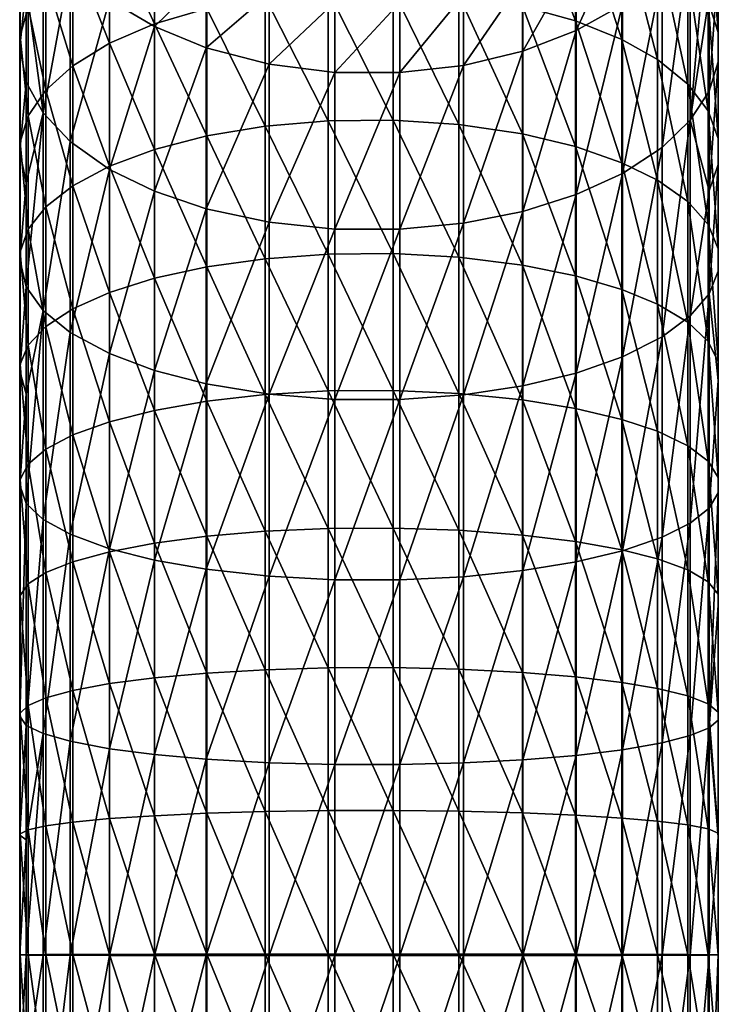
# Model space of a CAD drawing. Extents: x -0.024 to 0.029, y -0.143 to 0.024.
# Tile 8 of 54: x -0.012 to 0.012, y -0.062 to -0.028. Entities that reach past the tile are written whole.
import ezdxf

# ---------------------------------------------------------------- set-up
doc = ezdxf.new("R2010")
doc.units = 0
doc.layers.add('mesh', color=7, linetype='CONTINUOUS')

msp = doc.modelspace()

# ---------------------------------------------------------------- meshes
at = {"layer": 'mesh'}
mesh = msp.add_polyface(dxfattribs=at)
corners = [(0.008755, -0.024526, 0.230363), (0.00998, -0.029305, 0.23135), (0.008755, -0.028611, 0.232679), (0.00998, -0.02531, 0.229085), (0.011017, -0.03015, 0.229732), (0.011017, -0.026265, 0.227529), (0.011718, -0.031062, 0.227985), (0.011718, -0.027295, 0.225849), (0.012066, -0.032016, 0.226159), (0.012066, -0.028372, 0.224093), (0.012066, -0.032907, 0.224454), (0.012066, -0.029378, 0.222453), (0.012066, -0.021547, 0.219226), (0.012066, -0.025993, 0.22021), (0.012066, -0.024876, 0.221777), (0.012066, -0.022769, 0.21774), (0.01175, -0.027116, 0.218634), (0.01175, -0.023999, 0.216245), (0.00998, -0.033447, 0.233333), (0.008755, -0.032846, 0.234707), (0.011017, -0.034178, 0.231661), (0.011718, -0.034968, 0.229855), (0.01175, -0.033803, 0.222739), (0.01175, -0.03039, 0.220804), (0.011107, -0.03138, 0.21919), (0.011107, -0.025201, 0.214783), (0.011718, -0.02368, 0.223454), (0.011017, -0.022537, 0.225059), (0.00998, -0.021477, 0.226545), (0.008755, -0.020607, 0.227766), (0.010142, -0.026336, 0.213403), (0.011107, -0.022437, 0.212351), (0.010142, -0.023662, 0.21105), (0.010142, -0.032315, 0.217667), (0.008778, -0.033212, 0.216204), (0.008778, -0.027426, 0.212078), (0.008778, -0.024838, 0.209801), (0.007194, -0.028308, 0.211005), (0.007194, -0.033938, 0.21502)]
mesh.append_faces([[corners[k] for k in face] for face in [(0, 1, 2, 2), (3, 1, 0, 0), (3, 4, 1, 1), (5, 4, 3, 3), (5, 6, 4, 4), (7, 6, 5, 5), (7, 8, 6, 6), (9, 8, 7, 7), (9, 10, 8, 8), (11, 10, 9, 9), (12, 13, 14, 14), (15, 16, 13, 13), (17, 16, 15, 15), (2, 18, 19, 19), (1, 18, 2, 2), (4, 20, 1, 1), (6, 21, 4, 4), (22, 11, 23, 23), (22, 10, 11, 11), (24, 17, 25, 25), (24, 16, 17, 17), (23, 16, 24, 24), (23, 13, 16, 16), (11, 13, 23, 23), (11, 14, 13, 13), (9, 14, 11, 11), (9, 26, 14, 14), (7, 26, 9, 9), (7, 27, 26, 26), (5, 27, 7, 7), (5, 28, 27, 27), (3, 28, 5, 5), (0, 29, 3, 3), (30, 31, 32, 32), (30, 25, 31, 31), (33, 25, 30, 30), (33, 24, 25, 25), (30, 34, 33, 33), (30, 35, 34, 34), (32, 35, 30, 30), (32, 36, 35, 35), (37, 35, 36, 36), (38, 34, 35, 35)]])
mesh = msp.add_polyface(dxfattribs=at)
corners = [(0, -0.024), (0.000566, -0.023993, 0.007), (0.006212, -0.023182), (0.000004, -0.023948, 0.007), (0.005539, -0.023338, 0.007168), (0.005542, -0.023351, 0.007), (0.000566, -0.023979, 0.007168), (0.005494, -0.023146, 0.007615), (0.000564, -0.023908, 0.007403), (0.000561, -0.023782, 0.007615), (0.005523, -0.023269, 0.007403), (0.00091, -0.022615, 0.233479), (0.003172, -0.02709, 0.23559), (0.00091, -0.026918, 0.235919), (0.003172, -0.022809, 0.233162), (0.005354, -0.027466, 0.234872), (0.005354, -0.023233, 0.232471), (0.007165, -0.027969, 0.233908), (0.007165, -0.023801, 0.231544), (0.008755, -0.028611, 0.232679), (0.008755, -0.024526, 0.230363), (0.003172, -0.03153, 0.237716), (0.00091, -0.031381, 0.238056), (0.005354, -0.031854, 0.236973), (0.007165, -0.03229, 0.235977), (0.008755, -0.032846, 0.234707), (0.007194, -0.028308, 0.211005), (0.008778, -0.024838, 0.209801), (0.007194, -0.02579, 0.208789), (0.007194, -0.033938, 0.21502), (0.008778, -0.027426, 0.212078), (0.005359, -0.026548, 0.207984), (0.007194, -0.0211, 0.203724), (0.005359, -0.029011, 0.210151), (0.005359, -0.034517, 0.214077), (0.003322, -0.027077, 0.207422), (0.005359, -0.021962, 0.20303), (0.003322, -0.029501, 0.209554), (0.003322, -0.03492, 0.213419), (0.001142, -0.027348, 0.207134), (0.003322, -0.022564, 0.202546), (0.001142, -0.022871, 0.202299), (0.001142, -0.029752, 0.20925), (0.001142, -0.035127, 0.213083), (-0.001083, -0.027338, 0.207145), (-0.001083, -0.029743, 0.209261)]
mesh.append_faces([[corners[k] for k in face] for face in [(0, 1, 2, 2), (0, 3, 1, 1), (4, 5, 6, 6), (6, 1, 3, 3), (5, 1, 6, 6), (7, 8, 9, 9), (10, 6, 8, 8), (10, 4, 6, 6), (11, 12, 13, 13), (14, 12, 11, 11), (14, 15, 12, 12), (16, 15, 14, 14), (16, 17, 15, 15), (18, 17, 16, 16), (18, 19, 17, 17), (20, 19, 18, 18), (13, 21, 22, 22), (12, 21, 13, 13), (12, 23, 21, 21), (15, 23, 12, 12), (15, 24, 23, 23), (17, 24, 15, 15), (17, 25, 24, 24), (19, 25, 17, 17), (26, 27, 28, 28), (29, 30, 26, 26), (31, 28, 32, 32), (33, 28, 31, 31), (33, 26, 28, 28), (34, 26, 33, 33), (34, 29, 26, 26), (35, 31, 36, 36), (37, 31, 35, 35), (37, 33, 31, 31), (38, 33, 37, 37), (38, 34, 33, 33), (39, 40, 41, 41), (39, 35, 40, 40), (42, 35, 39, 39), (42, 37, 35, 35), (43, 37, 42, 42), (44, 39, 41, 41), (45, 42, 39, 39)]])
mesh = msp.add_polyface(dxfattribs=at)
corners = [(-0.011874, -0.032133, 0.225935), (-0.011895, -0.032461, 0.225307), (-0.011895, -0.028875, 0.223273), (-0.011874, -0.028505, 0.223877), (-0.0116, -0.031237, 0.227651), (-0.0116, -0.027492, 0.225528), (-0.011001, -0.030356, 0.229337), (-0.011001, -0.026498, 0.227148), (-0.010076, -0.02952, 0.230938), (-0.010076, -0.025553, 0.228688), (-0.008814, -0.028744, 0.232423), (-0.008814, -0.024677, 0.230117), (-0.007277, -0.028081, 0.233693), (-0.011874, -0.021708, 0.21903), (-0.0116, -0.023899, 0.223147), (-0.011874, -0.025023, 0.22157), (-0.011001, -0.034357, 0.231252), (-0.010076, -0.033633, 0.232907), (-0.008814, -0.032962, 0.234442), (-0.007277, -0.032387, 0.235755), (-0.010076, -0.021747, 0.226166), (-0.011001, -0.022796, 0.224696), (-0.011895, -0.025434, 0.220994), (-0.011092, -0.031132, 0.219595), (-0.011671, -0.026775, 0.219112), (-0.011671, -0.030083, 0.221304), (-0.011092, -0.024899, 0.21515), (-0.011671, -0.023626, 0.216698), (-0.011092, -0.022111, 0.212697), (-0.008816, -0.027256, 0.212284), (-0.007274, -0.02564, 0.208949), (-0.008816, -0.024655, 0.209995), (-0.008816, -0.033072, 0.216432), (-0.007274, -0.028169, 0.211174), (-0.01017, -0.026096, 0.213695), (-0.01017, -0.023402, 0.211325), (-0.01017, -0.032117, 0.217989), (-0.011895, -0.022158, 0.218483)]
mesh.append_faces([[corners[k] for k in face] for face in [(0, 1, 2, 2), (3, 0, 2, 2), (3, 4, 0, 0), (5, 4, 3, 3), (5, 6, 4, 4), (7, 6, 5, 5), (7, 8, 6, 6), (9, 8, 7, 7), (9, 10, 8, 8), (11, 10, 9, 9), (11, 12, 10, 10), (13, 14, 15, 15), (6, 16, 4, 4), (8, 17, 6, 6), (10, 18, 8, 8), (10, 19, 18, 18), (9, 20, 11, 11), (7, 21, 9, 9), (7, 14, 21, 21), (5, 14, 7, 7), (5, 15, 14, 14), (3, 15, 5, 5), (3, 22, 15, 15), (2, 22, 3, 3), (23, 24, 25, 25), (26, 24, 23, 23), (26, 27, 24, 24), (28, 27, 26, 26), (29, 30, 31, 31), (32, 33, 29, 29), (34, 31, 35, 35), (34, 29, 31, 31), (36, 29, 34, 34), (36, 32, 29, 29), (34, 23, 36, 36), (34, 26, 23, 23), (35, 26, 34, 34), (35, 28, 26, 26), (25, 2, 1, 1), (24, 2, 25, 25), (24, 22, 2, 2), (27, 22, 24, 24), (27, 37, 22, 22)]])
mesh = msp.add_polyface(dxfattribs=at)
corners = [(-0.006212, -0.023182), (-0.004435, -0.023587, 0.007), (0, -0.024), (0.000004, -0.023948, 0.007), (0.000566, -0.023979, 0.007168), (-0.004432, -0.023573, 0.007168), (0.000561, -0.023782, 0.007615), (0.000564, -0.023908, 0.007403), (-0.004419, -0.023503, 0.007403), (-0.007277, -0.023928, 0.231338), (-0.007277, -0.028081, 0.233693), (-0.008814, -0.024677, 0.230117), (-0.005482, -0.027545, 0.23472), (-0.005482, -0.023322, 0.232326), (-0.003476, -0.027159, 0.235459), (-0.003476, -0.022886, 0.233036), (-0.001316, -0.026945, 0.235868), (-0.001316, -0.022645, 0.23343), (0.00091, -0.026918, 0.235919), (0.00091, -0.022615, 0.233479), (-0.007277, -0.032387, 0.235755), (-0.008814, -0.028744, 0.232423), (-0.005482, -0.031923, 0.236816), (-0.003476, -0.031589, 0.23758), (-0.001316, -0.031404, 0.238003), (0.00091, -0.031381, 0.238056), (-0.001083, -0.027338, 0.207145), (0.001142, -0.022871, 0.202299), (-0.001083, -0.02286, 0.202308), (-0.001083, -0.029743, 0.209261), (0.001142, -0.027348, 0.207134), (-0.001083, -0.035119, 0.213095), (0.001142, -0.029752, 0.20925), (-0.003339, -0.027032, 0.207469), (-0.003339, -0.022513, 0.202587), (-0.003339, -0.02946, 0.209605), (-0.003339, -0.034886, 0.213475), (-0.005501, -0.026426, 0.208113), (-0.005501, -0.028898, 0.210288), (-0.005501, -0.034423, 0.214229), (-0.007274, -0.02564, 0.208949), (-0.005501, -0.021823, 0.203142), (-0.007274, -0.028169, 0.211174), (-0.007274, -0.033824, 0.215207), (-0.008816, -0.027256, 0.212284), (-0.008816, -0.033072, 0.216432)]
mesh.append_faces([[corners[k] for k in face] for face in [(0, 1, 2, 2), (1, 3, 2, 2), (4, 3, 5, 5), (3, 1, 5, 5), (6, 7, 8, 8), (7, 4, 5, 5), (9, 10, 11, 11), (9, 12, 10, 10), (13, 12, 9, 9), (13, 14, 12, 12), (15, 14, 13, 13), (15, 16, 14, 14), (17, 16, 15, 15), (17, 18, 16, 16), (19, 18, 17, 17), (10, 20, 21, 21), (10, 22, 20, 20), (12, 22, 10, 10), (12, 23, 22, 22), (14, 23, 12, 12), (14, 24, 23, 23), (16, 24, 14, 14), (16, 25, 24, 24), (18, 25, 16, 16), (26, 27, 28, 28), (29, 30, 26, 26), (31, 32, 29, 29), (33, 28, 34, 34), (33, 26, 28, 28), (35, 26, 33, 33), (35, 29, 26, 26), (36, 29, 35, 35), (37, 33, 34, 34), (38, 33, 37, 37), (38, 35, 33, 33), (39, 35, 38, 38), (40, 37, 41, 41), (42, 37, 40, 40), (42, 38, 37, 37), (43, 38, 42, 42), (43, 39, 38, 38), (44, 42, 40, 40), (45, 43, 42, 42)]])
mesh = msp.add_polyface(dxfattribs=at)
corners = [(0.011017, -0.046817, 0.235708), (0.00998, -0.042059, 0.236415), (0.011017, -0.042555, 0.234659), (0.00998, -0.046441, 0.237495), (0.008755, -0.041652, 0.237858), (0.00998, -0.0377, 0.235022), (0.008755, -0.037195, 0.236433), (0.011017, -0.038315, 0.233303), (0.011718, -0.04309, 0.232762), (0.011718, -0.03898, 0.231448), (0.012066, -0.04365, 0.23078), (0.012066, -0.039674, 0.229508), (0.012066, -0.044172, 0.228928), (0.012066, -0.040322, 0.227697), (0.01175, -0.044698, 0.227065), (0.01175, -0.037341, 0.224433), (0.00998, -0.029305, 0.23135), (0.011017, -0.034178, 0.231661), (0.00998, -0.033447, 0.233333), (0.011017, -0.03015, 0.229732), (0.011718, -0.034968, 0.229855), (0.011718, -0.031062, 0.227985), (0.012066, -0.035794, 0.227968), (0.012066, -0.032016, 0.226159), (0.012066, -0.036565, 0.226206), (0.012066, -0.032907, 0.224454), (0.01175, -0.033803, 0.222739), (0.008755, -0.032846, 0.234707), (0.011107, -0.045212, 0.225244), (0.011107, -0.038099, 0.222699), (0.011107, -0.03138, 0.21919), (0.01175, -0.03039, 0.220804), (0.010142, -0.038816, 0.221061), (0.010142, -0.032315, 0.217667), (0.010142, -0.045697, 0.223524), (0.008778, -0.039503, 0.21949), (0.008778, -0.046163, 0.221873), (0.008778, -0.033212, 0.216204)]
mesh.append_faces([[corners[k] for k in face] for face in [(0, 1, 2, 2), (3, 4, 1, 1), (5, 1, 6, 6), (5, 2, 1, 1), (7, 2, 5, 5), (7, 8, 2, 2), (9, 8, 7, 7), (9, 10, 8, 8), (11, 10, 9, 9), (11, 12, 10, 10), (13, 12, 11, 11), (13, 14, 12, 12), (13, 15, 14, 14), (16, 17, 18, 18), (19, 20, 17, 17), (21, 22, 20, 20), (23, 22, 21, 21), (23, 24, 22, 22), (25, 24, 23, 23), (15, 25, 26, 26), (15, 24, 25, 25), (13, 24, 15, 15), (13, 22, 24, 24), (11, 22, 13, 13), (11, 20, 22, 22), (9, 20, 11, 11), (9, 17, 20, 20), (7, 17, 9, 9), (7, 18, 17, 17), (5, 18, 7, 7), (5, 27, 18, 18), (6, 27, 5, 5), (15, 28, 14, 14), (15, 29, 28, 28), (26, 29, 15, 15), (26, 30, 29, 29), (31, 30, 26, 26), (32, 30, 33, 33), (32, 29, 30, 30), (34, 29, 32, 32), (34, 28, 29, 29), (32, 35, 36, 36), (33, 35, 32, 32), (33, 37, 35, 35)]])
mesh = msp.add_polyface(dxfattribs=at)
corners = [(-0.011874, -0.035896, 0.227736), (-0.011895, -0.03618, 0.227087), (-0.011895, -0.032461, 0.225307), (-0.003476, -0.036138, 0.239385), (-0.003476, -0.0408, 0.240876), (-0.005482, -0.036419, 0.238601), (-0.001316, -0.035983, 0.239821), (-0.001316, -0.040675, 0.241321), (-0.011874, -0.032133, 0.225935), (-0.0116, -0.035119, 0.22951), (-0.0116, -0.031237, 0.227651), (-0.011001, -0.034357, 0.231252), (-0.011001, -0.030356, 0.229337), (-0.010076, -0.033633, 0.232907), (-0.010076, -0.02952, 0.230938), (-0.008814, -0.032962, 0.234442), (-0.003476, -0.031589, 0.23758), (-0.001316, -0.031404, 0.238003), (-0.005482, -0.031923, 0.236816), (-0.007277, -0.032387, 0.235755), (-0.007277, -0.03681, 0.23751), (-0.008814, -0.037292, 0.236161), (-0.010076, -0.037857, 0.234583), (-0.011001, -0.038466, 0.232883), (-0.0116, -0.039107, 0.231093), (-0.011874, -0.039759, 0.229269), (-0.011092, -0.031132, 0.219595), (-0.011671, -0.037106, 0.22497), (-0.011092, -0.037909, 0.223133), (-0.011671, -0.033531, 0.223259), (-0.011671, -0.030083, 0.221304), (-0.001083, -0.040966, 0.216147), (0.001142, -0.035127, 0.213083), (-0.001083, -0.035119, 0.213095), (-0.003339, -0.034886, 0.213475), (-0.001083, -0.029743, 0.209261), (-0.003339, -0.040787, 0.216556), (-0.005501, -0.034423, 0.214229), (-0.003339, -0.02946, 0.209605), (-0.005501, -0.040432, 0.217367), (-0.007274, -0.039973, 0.218417), (-0.007274, -0.033824, 0.215207), (-0.008816, -0.039396, 0.219734), (-0.008816, -0.033072, 0.216432), (-0.01017, -0.038664, 0.221408), (-0.01017, -0.032117, 0.217989)]
mesh.append_faces([[corners[k] for k in face] for face in [(0, 1, 2, 2), (3, 4, 5, 5), (6, 7, 3, 3), (8, 0, 2, 2), (8, 9, 0, 0), (10, 9, 8, 8), (10, 11, 9, 9), (12, 13, 11, 11), (14, 15, 13, 13), (6, 16, 17, 17), (3, 16, 6, 6), (3, 18, 16, 16), (5, 18, 3, 3), (5, 19, 18, 18), (20, 19, 5, 5), (20, 15, 19, 19), (21, 15, 20, 20), (21, 13, 15, 15), (22, 13, 21, 21), (22, 11, 13, 13), (23, 11, 22, 22), (23, 9, 11, 11), (24, 0, 9, 9), (25, 1, 0, 0), (26, 27, 28, 28), (26, 29, 27, 27), (26, 30, 29, 29), (31, 32, 33, 33), (34, 33, 35, 35), (36, 33, 34, 34), (37, 34, 38, 38), (39, 34, 37, 37), (40, 37, 41, 41), (40, 39, 37, 37), (42, 41, 43, 43), (42, 40, 41, 41), (44, 43, 45, 45), (44, 42, 43, 43), (45, 28, 44, 44), (45, 26, 28, 28), (29, 1, 27, 27), (29, 2, 1, 1), (30, 2, 29, 29)]])
mesh = msp.add_polyface(dxfattribs=at)
corners = [(0.008755, -0.046133, 0.238962), (0.007165, -0.041276, 0.239192), (0.008755, -0.041652, 0.237858), (0.007165, -0.045847, 0.240318), (0.005354, -0.04098, 0.240239), (0.005354, -0.045624, 0.241382), (0.003172, -0.04076, 0.241019), (0.003172, -0.045457, 0.242176), (0.00091, -0.040659, 0.241376), (0.00091, -0.04538, 0.242539), (-0.001316, -0.040675, 0.241321), (0.00091, -0.035963, 0.239875), (-0.001316, -0.035983, 0.239821), (0.003172, -0.036088, 0.239525), (0.005354, -0.036362, 0.238762), (0.007165, -0.036728, 0.237738), (0.008755, -0.037195, 0.236433), (0.00998, -0.042059, 0.236415), (0.007165, -0.03229, 0.235977), (0.008755, -0.032846, 0.234707), (0.005354, -0.031854, 0.236973), (0.003172, -0.03153, 0.237716), (0.00091, -0.031381, 0.238056), (-0.001316, -0.031404, 0.238003), (0.007194, -0.04006, 0.218217), (0.008778, -0.033212, 0.216204), (0.007194, -0.033938, 0.21502), (0.008778, -0.039503, 0.21949), (0.007194, -0.04654, 0.220536), (0.008778, -0.046163, 0.221873), (0.005359, -0.040504, 0.217203), (0.005359, -0.034517, 0.214077), (0.005359, -0.046841, 0.219471), (0.003322, -0.040813, 0.216496), (0.003322, -0.03492, 0.213419), (0.003322, -0.04705, 0.218728), (0.001142, -0.035127, 0.213083), (0.003322, -0.029501, 0.209554), (0.001142, -0.040971, 0.216135), (0.001142, -0.047158, 0.218348), (-0.001083, -0.035119, 0.213095), (0.001142, -0.029752, 0.20925), (-0.001083, -0.040966, 0.216147), (-0.001083, -0.047154, 0.218362)]
mesh.append_faces([[corners[k] for k in face] for face in [(0, 1, 2, 2), (3, 4, 1, 1), (5, 6, 4, 4), (7, 8, 6, 6), (9, 10, 8, 8), (11, 8, 12, 12), (11, 6, 8, 8), (13, 6, 11, 11), (13, 4, 6, 6), (14, 4, 13, 13), (14, 1, 4, 4), (15, 1, 14, 14), (15, 2, 1, 1), (16, 2, 15, 15), (16, 17, 2, 2), (16, 18, 19, 19), (15, 18, 16, 16), (15, 20, 18, 18), (14, 20, 15, 15), (14, 21, 20, 20), (13, 21, 14, 14), (13, 22, 21, 21), (11, 22, 13, 13), (11, 23, 22, 22), (12, 23, 11, 11), (24, 25, 26, 26), (24, 27, 25, 25), (28, 27, 24, 24), (28, 29, 27, 27), (30, 26, 31, 31), (30, 24, 26, 26), (32, 24, 30, 30), (32, 28, 24, 24), (33, 31, 34, 34), (33, 30, 31, 31), (35, 30, 33, 33), (36, 34, 37, 37), (38, 34, 36, 36), (38, 33, 34, 34), (39, 33, 38, 38), (40, 36, 41, 41), (42, 38, 36, 36), (43, 38, 42, 42)]])
mesh = msp.add_polyface(dxfattribs=at)
corners = [(-0.011874, -0.043718, 0.230535), (-0.011895, -0.043911, 0.229854), (-0.011895, -0.039998, 0.228603), (-0.001316, -0.045392, 0.242483), (-0.003476, -0.0408, 0.240876), (-0.001316, -0.040675, 0.241321), (-0.003476, -0.045487, 0.242031), (-0.005482, -0.041027, 0.240074), (-0.005482, -0.045659, 0.241215), (-0.007277, -0.041341, 0.238959), (-0.007277, -0.045897, 0.240081), (-0.008814, -0.04173, 0.23758), (-0.008814, -0.046192, 0.238679), (-0.010076, -0.042186, 0.235967), (-0.010076, -0.046537, 0.237039), (-0.011001, -0.042676, 0.234229), (-0.011874, -0.039759, 0.229269), (-0.0116, -0.043193, 0.232399), (-0.0116, -0.039107, 0.231093), (-0.011001, -0.038466, 0.232883), (-0.010076, -0.037857, 0.234583), (-0.008814, -0.037292, 0.236161), (-0.007277, -0.03681, 0.23751), (-0.005482, -0.036419, 0.238601), (-0.003476, -0.036138, 0.239385), (-0.001316, -0.035983, 0.239821), (0.00091, -0.040659, 0.241376), (-0.011092, -0.037909, 0.223133), (-0.011671, -0.044538, 0.22763), (-0.011092, -0.045083, 0.225701), (-0.0116, -0.035119, 0.22951), (-0.011874, -0.035896, 0.227736), (-0.011895, -0.03618, 0.227087), (-0.011671, -0.040776, 0.226427), (-0.011671, -0.037106, 0.22497), (-0.003339, -0.040787, 0.216556), (-0.001083, -0.040966, 0.216147), (-0.001083, -0.035119, 0.213095), (-0.003339, -0.047033, 0.218791), (-0.005501, -0.040432, 0.217367), (-0.003339, -0.034886, 0.213475), (-0.005501, -0.046792, 0.219643), (-0.007274, -0.046481, 0.220746), (-0.007274, -0.039973, 0.218417), (-0.008816, -0.046091, 0.222129), (-0.008816, -0.039396, 0.219734), (-0.01017, -0.045594, 0.223888), (-0.01017, -0.038664, 0.221408)]
mesh.append_faces([[corners[k] for k in face] for face in [(0, 1, 2, 2), (3, 4, 5, 5), (6, 7, 4, 4), (8, 9, 7, 7), (10, 11, 9, 9), (12, 13, 11, 11), (14, 15, 13, 13), (16, 0, 2, 2), (16, 17, 0, 0), (18, 17, 16, 16), (18, 15, 17, 17), (19, 15, 18, 18), (19, 13, 15, 15), (20, 13, 19, 19), (20, 11, 13, 13), (21, 11, 20, 20), (21, 9, 11, 11), (22, 9, 21, 21), (22, 7, 9, 9), (23, 7, 22, 22), (23, 4, 7, 7), (24, 5, 4, 4), (25, 26, 5, 5), (27, 28, 29, 29), (18, 30, 19, 19), (16, 31, 18, 18), (2, 32, 16, 16), (27, 33, 28, 28), (27, 34, 33, 33), (35, 36, 37, 37), (38, 36, 35, 35), (39, 35, 40, 40), (41, 35, 39, 39), (42, 39, 43, 43), (44, 43, 45, 45), (44, 42, 43, 43), (46, 45, 47, 47), (46, 44, 45, 45), (47, 27, 29, 29), (33, 1, 28, 28), (33, 2, 1, 1), (34, 2, 33, 33), (34, 32, 2, 2)]])
mesh = msp.add_polyface(dxfattribs=at)
corners = [(-0.003476, -0.045487, 0.242031), (-0.003476, -0.0408, 0.240876), (-0.001316, -0.045392, 0.242483), (-0.005482, -0.045659, 0.241215), (-0.005482, -0.041027, 0.240074), (-0.007277, -0.045897, 0.240081), (-0.007277, -0.041341, 0.238959), (-0.008814, -0.046192, 0.238679), (-0.008814, -0.04173, 0.23758), (-0.010076, -0.046537, 0.237039), (-0.010076, -0.042186, 0.235967), (-0.011001, -0.046909, 0.235272), (-0.011001, -0.042676, 0.234229), (-0.0116, -0.043193, 0.232399), (-0.0116, -0.0473, 0.233411), (-0.011874, -0.043718, 0.230535), (-0.011874, -0.047699, 0.231516), (-0.011895, -0.043911, 0.229854), (-0.011895, -0.051835, 0.231522), (-0.0116, -0.051467, 0.234142), (-0.011001, -0.051202, 0.236025), (-0.010076, -0.050951, 0.237813), (-0.008814, -0.050718, 0.239473), (-0.007277, -0.050519, 0.240892), (-0.005482, -0.050357, 0.242039), (-0.003476, -0.050242, 0.242864), (-0.001316, -0.050177, 0.243322), (0.00091, -0.050169, 0.243379), (-0.011092, -0.045083, 0.225701), (-0.011671, -0.044538, 0.22763), (-0.011671, -0.052156, 0.229235), (-0.001083, -0.053496, 0.219697), (0.001142, -0.047158, 0.218348), (-0.001083, -0.047154, 0.218362), (-0.003339, -0.047033, 0.218791), (-0.001083, -0.040966, 0.216147), (-0.003339, -0.053434, 0.220139), (-0.005501, -0.046792, 0.219643), (-0.003339, -0.040787, 0.216556), (-0.005501, -0.053311, 0.221015), (-0.007274, -0.046481, 0.220746), (-0.005501, -0.040432, 0.217367), (-0.007274, -0.053151, 0.222151), (-0.008816, -0.052952, 0.223574), (-0.008816, -0.046091, 0.222129), (-0.01017, -0.052697, 0.225384), (-0.01017, -0.045594, 0.223888), (-0.011092, -0.052435, 0.227249), (-0.01017, -0.038664, 0.221408)]
mesh.append_faces([[corners[k] for k in face] for face in [(0, 1, 2, 2), (3, 4, 0, 0), (5, 6, 3, 3), (7, 8, 5, 5), (9, 10, 7, 7), (11, 12, 9, 9), (11, 13, 12, 12), (14, 13, 11, 11), (14, 15, 13, 13), (16, 15, 14, 14), (16, 17, 15, 15), (18, 17, 16, 16), (14, 19, 16, 16), (11, 20, 14, 14), (11, 21, 20, 20), (9, 21, 11, 11), (9, 22, 21, 21), (7, 22, 9, 9), (7, 23, 22, 22), (5, 23, 7, 7), (5, 24, 23, 23), (3, 24, 5, 5), (3, 25, 24, 24), (0, 25, 3, 3), (0, 26, 25, 25), (2, 26, 0, 0), (2, 27, 26, 26), (28, 29, 30, 30), (31, 32, 33, 33), (34, 33, 35, 35), (36, 33, 34, 34), (37, 34, 38, 38), (39, 34, 37, 37), (40, 37, 41, 41), (42, 37, 40, 40), (42, 39, 37, 37), (43, 40, 44, 44), (43, 42, 40, 40), (45, 44, 46, 46), (45, 43, 44, 44), (46, 28, 47, 47), (48, 28, 46, 46), (29, 17, 18, 18)]])
mesh = msp.add_polyface(dxfattribs=at)
corners = [(0.012066, -0.04365, 0.23078), (0.012066, -0.044172, 0.228928), (0.012066, -0.048043, 0.229881), (0.012066, -0.047647, 0.231764), (0.011718, -0.04309, 0.232762), (0.011718, -0.047223, 0.23378), (0.011017, -0.042555, 0.234659), (0.011017, -0.046817, 0.235708), (0.00998, -0.046441, 0.237495), (0.00998, -0.042059, 0.236415), (0.008755, -0.046133, 0.238962), (0.008755, -0.041652, 0.237858), (0.007165, -0.045847, 0.240318), (0.007165, -0.041276, 0.239192), (0.005354, -0.045624, 0.241382), (0.005354, -0.04098, 0.240239), (0.003172, -0.045457, 0.242176), (0.003172, -0.04076, 0.241019), (0.00091, -0.04538, 0.242539), (0.00091, -0.040659, 0.241376), (-0.001316, -0.045392, 0.242483), (-0.001316, -0.040675, 0.241321), (0.00091, -0.050169, 0.243379), (0.003172, -0.050221, 0.243011), (0.005354, -0.050334, 0.242208), (0.007165, -0.050485, 0.241131), (0.008755, -0.050678, 0.239759), (0.00998, -0.050886, 0.238274), (0.011017, -0.05114, 0.236467), (0.011718, -0.051415, 0.234515), (0.012066, -0.051701, 0.232475), (0.012066, -0.051969, 0.23057), (0.01175, -0.052238, 0.228653), (0.01175, -0.044698, 0.227065), (0.011107, -0.045212, 0.225244), (0.011107, -0.052501, 0.226779), (0.010142, -0.05275, 0.225009), (0.010142, -0.045697, 0.223524), (0.008778, -0.046163, 0.221873), (0.008778, -0.052989, 0.22331), (0.010142, -0.038816, 0.221061), (0.007194, -0.053182, 0.221934), (0.007194, -0.04654, 0.220536), (0.005359, -0.053336, 0.220839), (0.005359, -0.046841, 0.219471), (0.003322, -0.04705, 0.218728), (0.005359, -0.040504, 0.217203), (0.003322, -0.053443, 0.220074), (0.001142, -0.047158, 0.218348), (0.003322, -0.040813, 0.216496), (0.001142, -0.053498, 0.219684), (-0.001083, -0.047154, 0.218362), (0.001142, -0.040971, 0.216135)]
mesh.append_faces([[corners[k] for k in face] for face in [(0, 1, 2, 2), (3, 0, 2, 2), (3, 4, 0, 0), (5, 4, 3, 3), (5, 6, 4, 4), (7, 6, 5, 5), (8, 9, 7, 7), (10, 11, 8, 8), (12, 13, 10, 10), (14, 15, 12, 12), (16, 17, 14, 14), (18, 19, 16, 16), (20, 21, 18, 18), (18, 22, 20, 20), (18, 23, 22, 22), (16, 23, 18, 18), (16, 24, 23, 23), (14, 24, 16, 16), (14, 25, 24, 24), (12, 25, 14, 14), (12, 26, 25, 25), (10, 26, 12, 12), (10, 27, 26, 26), (8, 27, 10, 10), (7, 28, 8, 8), (5, 29, 7, 7), (3, 30, 5, 5), (2, 31, 3, 3), (1, 32, 2, 2), (1, 33, 32, 32), (33, 34, 35, 35), (36, 34, 37, 37), (36, 35, 34, 34), (37, 38, 39, 39), (40, 38, 37, 37), (41, 38, 42, 42), (41, 39, 38, 38), (43, 42, 44, 44), (45, 44, 46, 46), (47, 44, 45, 45), (48, 45, 49, 49), (50, 45, 48, 48), (51, 48, 52, 52)]])
mesh = msp.add_polyface(dxfattribs=at)
corners = [(-0.0116, -0.055735, 0.234591), (-0.011874, -0.055872, 0.232659), (-0.011874, -0.051736, 0.232224), (-0.0116, -0.051467, 0.234142), (-0.011001, -0.0556, 0.236488), (-0.011001, -0.051202, 0.236025), (-0.010076, -0.055472, 0.238289), (-0.010076, -0.050951, 0.237813), (-0.008814, -0.055354, 0.239961), (-0.008814, -0.050718, 0.239473), (-0.007277, -0.055252, 0.24139), (-0.007277, -0.050519, 0.240892), (-0.005482, -0.05517, 0.242546), (-0.005482, -0.050357, 0.242039), (-0.003476, -0.055111, 0.243377), (-0.003476, -0.050242, 0.242864), (-0.001316, -0.055079, 0.243838), (-0.001316, -0.050177, 0.243322), (0.00091, -0.055075, 0.243896), (0.00091, -0.050169, 0.243379), (-0.007277, -0.060009, 0.241563), (-0.005482, -0.060007, 0.242721), (-0.003476, -0.060005, 0.243555), (-0.001316, -0.060004, 0.244017), (-0.011895, -0.051835, 0.231522), (-0.011895, -0.055922, 0.231953), (-0.011874, -0.047699, 0.231516), (-0.0116, -0.0473, 0.233411), (-0.011092, -0.052435, 0.227249), (-0.011671, -0.052156, 0.229235), (-0.011671, -0.056086, 0.229648), (-0.011092, -0.045083, 0.225701), (-0.001083, -0.060055, 0.220161), (0.001142, -0.053498, 0.219684), (-0.001083, -0.053496, 0.219697), (-0.003339, -0.053434, 0.220139), (-0.001083, -0.047154, 0.218362), (-0.003339, -0.060054, 0.220607), (-0.005501, -0.053311, 0.221015), (-0.003339, -0.047033, 0.218791), (-0.005501, -0.060052, 0.221492), (-0.007274, -0.06005, 0.222639), (-0.007274, -0.053151, 0.222151), (-0.008816, -0.060047, 0.224076), (-0.008816, -0.052952, 0.223574), (-0.01017, -0.060043, 0.225903), (-0.01017, -0.052697, 0.225384), (-0.011092, -0.060039, 0.227786), (-0.01017, -0.045594, 0.223888), (-0.011671, -0.044538, 0.22763)]
mesh.append_faces([[corners[k] for k in face] for face in [(0, 1, 2, 2), (3, 0, 2, 2), (3, 4, 0, 0), (5, 4, 3, 3), (5, 6, 4, 4), (7, 6, 5, 5), (7, 8, 6, 6), (9, 8, 7, 7), (9, 10, 8, 8), (11, 10, 9, 9), (11, 12, 10, 10), (13, 12, 11, 11), (13, 14, 12, 12), (15, 14, 13, 13), (15, 16, 14, 14), (17, 16, 15, 15), (17, 18, 16, 16), (19, 18, 17, 17), (10, 20, 8, 8), (12, 21, 10, 10), (14, 22, 12, 12), (16, 23, 14, 14), (24, 1, 25, 25), (24, 2, 1, 1), (26, 2, 24, 24), (26, 3, 2, 2), (27, 5, 3, 3), (28, 29, 30, 30), (31, 29, 28, 28), (32, 33, 34, 34), (35, 34, 36, 36), (37, 34, 35, 35), (38, 35, 39, 39), (40, 35, 38, 38), (41, 38, 42, 42), (43, 42, 44, 44), (45, 44, 46, 46), (45, 43, 44, 44), (46, 28, 47, 47), (48, 28, 46, 46), (29, 25, 30, 30), (29, 24, 25, 25), (49, 24, 29, 29)]])
mesh = msp.add_polyface(dxfattribs=at)
corners = [(0.00091, -0.050169, 0.243379), (0.003172, -0.055101, 0.243525), (0.00091, -0.055075, 0.243896), (0.003172, -0.050221, 0.243011), (0.005354, -0.055158, 0.242716), (0.005354, -0.050334, 0.242208), (0.007165, -0.055235, 0.241632), (0.007165, -0.050485, 0.241131), (0.008755, -0.055333, 0.240249), (0.008755, -0.050678, 0.239759), (0.00998, -0.055439, 0.238754), (0.00998, -0.050886, 0.238274), (0.011017, -0.055569, 0.236933), (0.011017, -0.05114, 0.236467), (0.011718, -0.055708, 0.234967), (0.011718, -0.051415, 0.234515), (0.012066, -0.055854, 0.232912), (0.012066, -0.051701, 0.232475), (0.012066, -0.05599, 0.230993), (0.012066, -0.051969, 0.23057), (0.00091, -0.060004, 0.244074), (-0.001316, -0.055079, 0.243838), (0.003172, -0.060004, 0.243703), (0.005354, -0.060006, 0.242892), (0.007165, -0.060009, 0.241805), (0.008755, -0.060012, 0.240419), (0.01175, -0.052238, 0.228653), (0.00998, -0.046441, 0.237495), (0.011017, -0.046817, 0.235708), (0.011718, -0.047223, 0.23378), (0.012066, -0.047647, 0.231764), (0.012066, -0.048043, 0.229881), (0.011107, -0.052501, 0.226779), (0.011107, -0.06004, 0.227312), (0.01175, -0.044698, 0.227065), (0.010142, -0.060043, 0.225525), (0.010142, -0.05275, 0.225009), (0.008778, -0.052989, 0.22331), (0.008778, -0.060047, 0.223809), (0.010142, -0.045697, 0.223524), (0.007194, -0.06005, 0.22242), (0.007194, -0.053182, 0.221934), (0.005359, -0.053336, 0.220839), (0.007194, -0.04654, 0.220536), (0.005359, -0.060052, 0.221314), (0.003322, -0.053443, 0.220074), (0.005359, -0.046841, 0.219471), (0.003322, -0.060054, 0.220542), (0.001142, -0.053498, 0.219684), (0.003322, -0.04705, 0.218728), (0.001142, -0.060055, 0.220147), (-0.001083, -0.053496, 0.219697), (0.001142, -0.047158, 0.218348)]
mesh.append_faces([[corners[k] for k in face] for face in [(0, 1, 2, 2), (3, 1, 0, 0), (3, 4, 1, 1), (5, 4, 3, 3), (5, 6, 4, 4), (7, 6, 5, 5), (7, 8, 6, 6), (9, 8, 7, 7), (9, 10, 8, 8), (11, 10, 9, 9), (11, 12, 10, 10), (13, 12, 11, 11), (13, 14, 12, 12), (15, 14, 13, 13), (15, 16, 14, 14), (17, 16, 15, 15), (17, 18, 16, 16), (19, 18, 17, 17), (2, 20, 21, 21), (1, 22, 2, 2), (4, 23, 1, 1), (6, 24, 4, 4), (8, 25, 6, 6), (19, 26, 18, 18), (27, 13, 11, 11), (28, 15, 13, 13), (29, 17, 15, 15), (30, 19, 17, 17), (31, 26, 19, 19), (26, 32, 33, 33), (34, 32, 26, 26), (35, 32, 36, 36), (35, 33, 32, 32), (36, 37, 38, 38), (39, 37, 36, 36), (40, 37, 41, 41), (42, 41, 43, 43), (44, 41, 42, 42), (45, 42, 46, 46), (47, 42, 45, 45), (48, 45, 49, 49), (50, 45, 48, 48), (51, 48, 52, 52)]])
mesh = msp.add_polyface(dxfattribs=at)
corners = [(0.00998, -0.060015, 0.23892), (0.00998, -0.064597, 0.238772), (0.008755, -0.060012, 0.240419), (0.011017, -0.064476, 0.23695), (0.011017, -0.060019, 0.237094), (0.011718, -0.064344, 0.234984), (0.011718, -0.060023, 0.235123), (0.012066, -0.064207, 0.232929), (0.012066, -0.060027, 0.233064), (0.012066, -0.064079, 0.231009), (0.012066, -0.060031, 0.23114), (0.008755, -0.055333, 0.240249), (0.00998, -0.055439, 0.238754), (0.011017, -0.055569, 0.236933), (0.011718, -0.055708, 0.234967), (0.012066, -0.055854, 0.232912), (0.012066, -0.05599, 0.230993), (0.008755, -0.064697, 0.240268), (0.00998, -0.069159, 0.238311), (0.008755, -0.069361, 0.239796), (0.011017, -0.068912, 0.236502), (0.011718, -0.068646, 0.234549), (0.012066, -0.068368, 0.232508), (0.012066, -0.068108, 0.230602), (0.01175, -0.067846, 0.228684), (0.01175, -0.060036, 0.229205), (0.01175, -0.052238, 0.228653), (0.01175, -0.071716, 0.228021), (0.011107, -0.067591, 0.226809), (0.011107, -0.06004, 0.227312), (0.010142, -0.067349, 0.225038), (0.010142, -0.060043, 0.225525), (0.008778, -0.067118, 0.223338), (0.008778, -0.060047, 0.223809), (0.010142, -0.05275, 0.225009)]
mesh.append_faces([[corners[k] for k in face] for face in [(0, 1, 2, 2), (0, 3, 1, 1), (4, 3, 0, 0), (4, 5, 3, 3), (6, 5, 4, 4), (6, 7, 5, 5), (8, 7, 6, 6), (8, 9, 7, 7), (10, 9, 8, 8), (11, 0, 2, 2), (12, 0, 11, 11), (12, 4, 0, 0), (13, 4, 12, 12), (13, 6, 4, 4), (14, 6, 13, 13), (14, 8, 6, 6), (15, 8, 14, 14), (15, 10, 8, 8), (16, 10, 15, 15), (17, 18, 19, 19), (1, 18, 17, 17), (1, 20, 18, 18), (3, 20, 1, 1), (3, 21, 20, 20), (5, 21, 3, 3), (5, 22, 21, 21), (7, 22, 5, 5), (7, 23, 22, 22), (9, 23, 7, 7), (9, 24, 23, 23), (10, 24, 9, 9), (10, 25, 24, 24), (16, 25, 10, 10), (16, 26, 25, 25), (24, 27, 23, 23), (25, 28, 24, 24), (25, 29, 28, 28), (26, 29, 25, 25), (30, 29, 31, 31), (30, 28, 29, 29), (31, 32, 30, 30), (31, 33, 32, 32), (34, 33, 31, 31)]])
mesh = msp.add_polyface(dxfattribs=at)
corners = [(-0.0116, -0.060024, 0.234746), (-0.011874, -0.060028, 0.23281), (-0.011874, -0.055872, 0.232659), (-0.0116, -0.064319, 0.234608), (-0.011874, -0.06419, 0.232676), (-0.011001, -0.06002, 0.236648), (-0.011001, -0.064446, 0.236505), (-0.010076, -0.060016, 0.238454), (-0.010076, -0.064566, 0.238307), (-0.008814, -0.060012, 0.24013), (-0.008814, -0.064678, 0.23998), (-0.007277, -0.060009, 0.241563), (-0.007277, -0.064773, 0.241409), (-0.005482, -0.060007, 0.242721), (-0.005482, -0.06485, 0.242565), (-0.003476, -0.060005, 0.243555), (-0.003476, -0.064906, 0.243397), (-0.001316, -0.060004, 0.244017), (-0.001316, -0.064937, 0.243858), (-0.0116, -0.055735, 0.234591), (-0.011001, -0.0556, 0.236488), (-0.010076, -0.055472, 0.238289), (-0.008814, -0.055354, 0.239961), (-0.007277, -0.055252, 0.24139), (-0.005482, -0.05517, 0.242546), (-0.003476, -0.055111, 0.243377), (-0.001316, -0.055079, 0.243838), (0.00091, -0.060004, 0.244074), (-0.011092, -0.060039, 0.227786), (-0.011671, -0.060034, 0.229791), (-0.011671, -0.063989, 0.229664), (-0.011092, -0.052435, 0.227249), (-0.011895, -0.060029, 0.232102), (-0.011895, -0.064143, 0.231969), (-0.011895, -0.055922, 0.231953), (-0.011671, -0.056086, 0.229648), (-0.003339, -0.060054, 0.220607), (-0.001083, -0.060055, 0.220161), (-0.001083, -0.053496, 0.219697), (-0.003339, -0.066685, 0.220165), (-0.005501, -0.060052, 0.221492), (-0.003339, -0.053434, 0.220139), (-0.005501, -0.066805, 0.221042), (-0.007274, -0.06005, 0.222639), (-0.005501, -0.053311, 0.221015), (-0.007274, -0.06696, 0.222178), (-0.008816, -0.060047, 0.224076), (-0.007274, -0.053151, 0.222151), (-0.008816, -0.067154, 0.223603), (-0.01017, -0.0674, 0.225413), (-0.01017, -0.060043, 0.225903), (-0.01017, -0.052697, 0.225384)]
mesh.append_faces([[corners[k] for k in face] for face in [(0, 1, 2, 2), (3, 4, 1, 1), (0, 3, 1, 1), (5, 6, 0, 0), (7, 8, 5, 5), (9, 10, 7, 7), (11, 12, 9, 9), (13, 14, 11, 11), (15, 16, 13, 13), (17, 18, 15, 15), (19, 0, 2, 2), (19, 5, 0, 0), (20, 5, 19, 19), (20, 7, 5, 5), (21, 7, 20, 20), (21, 9, 7, 7), (22, 9, 21, 21), (22, 11, 9, 9), (23, 13, 11, 11), (24, 15, 13, 13), (25, 17, 15, 15), (26, 27, 17, 17), (28, 29, 30, 30), (31, 29, 28, 28), (32, 4, 33, 33), (32, 1, 4, 4), (34, 1, 32, 32), (34, 2, 1, 1), (31, 35, 29, 29), (36, 37, 38, 38), (39, 37, 36, 36), (40, 36, 41, 41), (42, 36, 40, 40), (43, 40, 44, 44), (45, 40, 43, 43), (46, 43, 47, 47), (48, 43, 46, 46), (49, 46, 50, 50), (51, 28, 50, 50), (29, 33, 30, 30), (29, 32, 33, 33), (35, 32, 29, 29), (35, 34, 32, 32)]])
mesh = msp.add_polyface(dxfattribs=at)
corners = [(0.00091, -0.060004, 0.244074), (0.00091, -0.064941, 0.243915), (-0.001316, -0.060004, 0.244017), (0.003172, -0.064916, 0.243544), (0.003172, -0.060004, 0.243703), (0.005354, -0.064862, 0.242736), (0.005354, -0.060006, 0.242892), (0.007165, -0.064789, 0.241651), (0.007165, -0.060009, 0.241805), (0.008755, -0.064697, 0.240268), (0.008755, -0.060012, 0.240419), (0.00998, -0.064597, 0.238772), (0.00091, -0.055075, 0.243896), (0.003172, -0.055101, 0.243525), (0.005354, -0.055158, 0.242716), (0.007165, -0.055235, 0.241632), (0.00091, -0.069855, 0.243418), (-0.001316, -0.064937, 0.243858), (0.003172, -0.069805, 0.24305), (0.005354, -0.069695, 0.242247), (0.007165, -0.069548, 0.241169), (0.008755, -0.069361, 0.239796), (0.007194, -0.06005, 0.22242), (0.008778, -0.060047, 0.223809), (0.008778, -0.052989, 0.22331), (0.007194, -0.06693, 0.221962), (0.008778, -0.067118, 0.223338), (0.007194, -0.073699, 0.220558), (0.005359, -0.060052, 0.221314), (0.007194, -0.053182, 0.221934), (0.005359, -0.066781, 0.220866), (0.005359, -0.0734, 0.219493), (0.003322, -0.060054, 0.220542), (0.005359, -0.053336, 0.220839), (0.003322, -0.066676, 0.220101), (0.003322, -0.073191, 0.218749), (0.001142, -0.060055, 0.220147), (0.003322, -0.053443, 0.220074), (0.001142, -0.066623, 0.21971), (0.001142, -0.073085, 0.21837), (-0.001083, -0.060055, 0.220161), (0.001142, -0.053498, 0.219684), (-0.001083, -0.066625, 0.219724), (-0.001083, -0.073089, 0.218383)]
mesh.append_faces([[corners[k] for k in face] for face in [(0, 1, 2, 2), (0, 3, 1, 1), (4, 3, 0, 0), (4, 5, 3, 3), (6, 5, 4, 4), (6, 7, 5, 5), (8, 7, 6, 6), (8, 9, 7, 7), (10, 9, 8, 8), (10, 11, 9, 9), (12, 4, 0, 0), (13, 6, 4, 4), (14, 8, 6, 6), (15, 10, 8, 8), (1, 16, 17, 17), (1, 18, 16, 16), (3, 18, 1, 1), (3, 19, 18, 18), (5, 19, 3, 3), (5, 20, 19, 19), (7, 20, 5, 5), (7, 21, 20, 20), (9, 21, 7, 7), (22, 23, 24, 24), (25, 23, 22, 22), (25, 26, 23, 23), (27, 26, 25, 25), (28, 22, 29, 29), (30, 22, 28, 28), (30, 25, 22, 22), (31, 25, 30, 30), (32, 28, 33, 33), (34, 28, 32, 32), (34, 30, 28, 28), (35, 30, 34, 34), (36, 32, 37, 37), (38, 32, 36, 36), (38, 34, 32, 32), (39, 34, 38, 38), (40, 36, 41, 41), (42, 36, 40, 40), (42, 38, 36, 36), (43, 38, 42, 42)]])
mesh = msp.add_polyface(dxfattribs=at)
corners = [(-0.0116, -0.068595, 0.234176), (-0.011874, -0.068333, 0.232257), (-0.011874, -0.06419, 0.232676), (-0.0116, -0.060024, 0.234746), (-0.011001, -0.064446, 0.236505), (-0.0116, -0.064319, 0.234608), (-0.011001, -0.06002, 0.236648), (-0.010076, -0.064566, 0.238307), (-0.010076, -0.060016, 0.238454), (-0.008814, -0.064678, 0.23998), (-0.008814, -0.060012, 0.24013), (-0.007277, -0.064773, 0.241409), (-0.007277, -0.060009, 0.241563), (-0.005482, -0.06485, 0.242565), (-0.005482, -0.060007, 0.242721), (-0.003476, -0.064906, 0.243397), (-0.003476, -0.060005, 0.243555), (-0.001316, -0.064937, 0.243858), (-0.001316, -0.060004, 0.244017), (0.00091, -0.064941, 0.243915), (-0.011001, -0.068852, 0.23606), (-0.010076, -0.069096, 0.237849), (-0.008814, -0.069322, 0.23951), (-0.007277, -0.069516, 0.240929), (-0.005482, -0.069672, 0.242078), (-0.003476, -0.069785, 0.242903), (-0.001316, -0.069847, 0.243361), (0.00091, -0.069855, 0.243418), (-0.011092, -0.067655, 0.227279), (-0.011671, -0.063989, 0.229664), (-0.011671, -0.067926, 0.229266), (-0.011092, -0.060039, 0.227786), (-0.011895, -0.064143, 0.231969), (-0.011895, -0.068238, 0.231555), (-0.003339, -0.066685, 0.220165), (-0.001083, -0.066625, 0.219724), (-0.001083, -0.060055, 0.220161), (-0.003339, -0.073209, 0.218812), (-0.005501, -0.066805, 0.221042), (-0.003339, -0.060054, 0.220607), (-0.005501, -0.073448, 0.219664), (-0.007274, -0.06696, 0.222178), (-0.005501, -0.060052, 0.221492), (-0.007274, -0.073758, 0.220769), (-0.008816, -0.067154, 0.223603), (-0.007274, -0.06005, 0.222639), (-0.008816, -0.074146, 0.222153), (-0.01017, -0.0674, 0.225413), (-0.008816, -0.060047, 0.224076), (-0.01017, -0.074639, 0.223912), (-0.01017, -0.060043, 0.225903)]
mesh.append_faces([[corners[k] for k in face] for face in [(0, 1, 2, 2), (3, 4, 5, 5), (6, 7, 4, 4), (8, 9, 7, 7), (10, 11, 9, 9), (12, 13, 11, 11), (14, 15, 13, 13), (16, 17, 15, 15), (18, 19, 17, 17), (5, 0, 2, 2), (5, 20, 0, 0), (4, 20, 5, 5), (4, 21, 20, 20), (7, 21, 4, 4), (7, 22, 21, 21), (9, 22, 7, 7), (9, 23, 22, 22), (11, 23, 9, 9), (11, 24, 23, 23), (13, 24, 11, 11), (13, 25, 24, 24), (15, 25, 13, 13), (15, 26, 25, 25), (17, 26, 15, 15), (17, 27, 26, 26), (28, 29, 30, 30), (31, 29, 28, 28), (32, 1, 33, 33), (32, 2, 1, 1), (34, 35, 36, 36), (37, 35, 34, 34), (38, 34, 39, 39), (40, 34, 38, 38), (41, 38, 42, 42), (43, 38, 41, 41), (44, 41, 45, 45), (46, 41, 44, 44), (47, 44, 48, 48), (49, 44, 47, 47), (50, 28, 47, 47), (50, 31, 28, 28), (29, 33, 30, 30), (29, 32, 33, 33)]])

doc.saveas('drawing.dxf')
